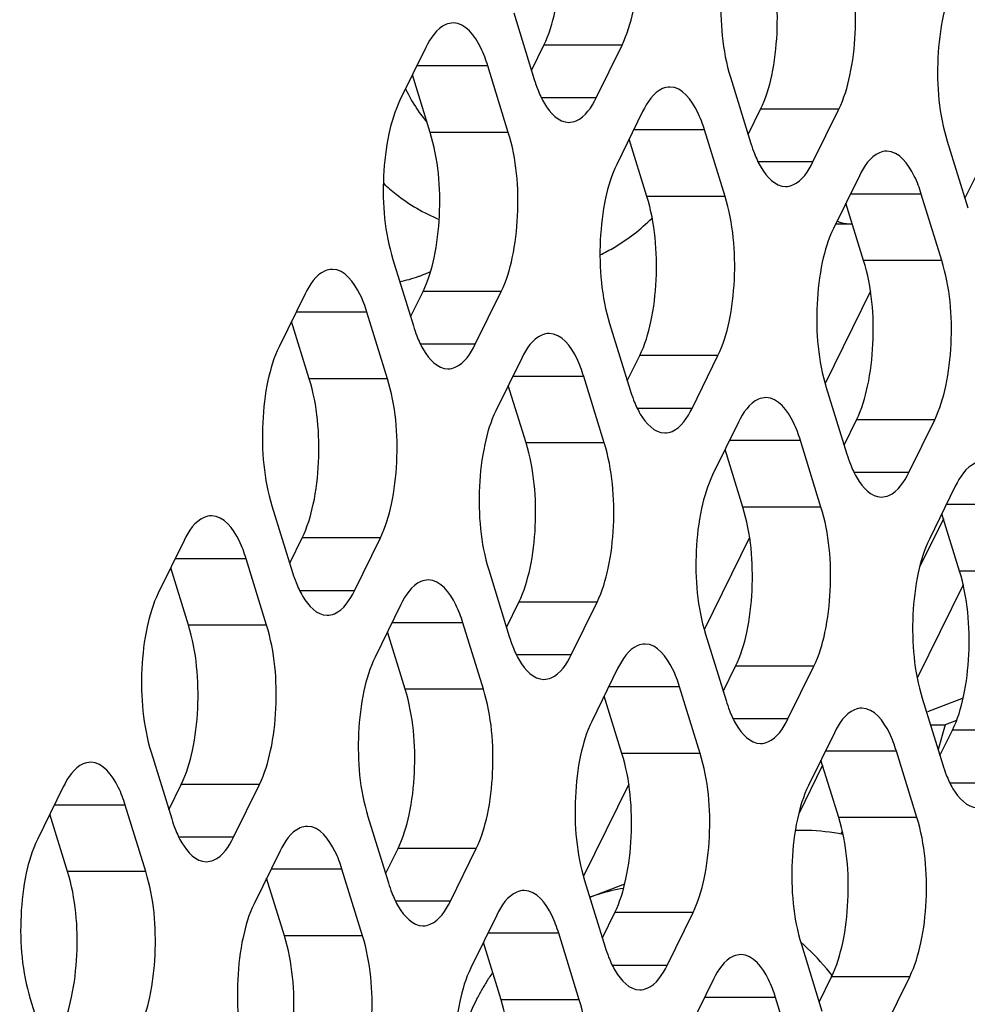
# Model space of a CAD drawing. Header units: millimetres. Extents: x 0 to 420, y 0 to 297.
# Tile 50 of 180: x 196.26 to 201.28, y 69.87 to 75.09. Entities that reach past the tile are written whole.
import ezdxf

# ---------------------------------------------------------------- set-up
doc = ezdxf.new("R2010")
doc.units = ezdxf.units.MM
doc.header["$LTSCALE"] = 23.1
doc.layers.get('0').update_dxf_attribs({"linetype": 'CONTINUOUS'})
doc.layers.add('ASSI', color=7, linetype='CONTINUOUS')

msp = doc.modelspace()

# ---------------------------------------------------------------- linework, layer by layer
at = {"color": 7, "linetype": 'CONTINUOUS'}
for p, q in [((200.675014, 74.004934), (200.586315, 74.004934)), ((200.770474, 73.649336), (200.530802, 73.160937)), ((201.15734, 72.444125), (201.031049, 72.18677)), ((200.129886, 72.343955), (199.890214, 71.855556)), ((201.261906, 72.09413), (201.019153, 71.599452)), ((200.516752, 71.138744), (200.390461, 70.88139)), ((199.489298, 71.038574), (199.249626, 70.550175)), ((200.621318, 70.788749), (200.61471, 70.775284))]:
    msp.add_line(p, q, dxfattribs=at)
msp.add_open_spline([(200.594078, 74.020446), (200.600706, 74.018095), (200.626942, 74.009838), (200.654473, 74.00561), (200.674931, 74.005035)], degree=3, knots=[0, 0, 0, 0, 0.25574137, 1, 1, 1, 1], dxfattribs=at)
at = {"layer": 'ASSI', "color": 7, "linetype": 'CONTINUOUS'}
for p, q in [((198.879719, 75.123038), (198.988649, 74.770541)), ((198.973735, 74.818802), (199.039705, 74.953235)), ((199.316914, 74.673511), (199.454182, 74.953235)), ((198.414185, 74.940344), (198.276916, 74.660619)), ((198.436902, 74.490816), (198.342886, 74.795052)), ((198.85138, 74.490816), (198.74245, 74.843313)), ((200.028646, 74.783432), (200.137576, 74.430935)), ((199.563112, 74.600738), (199.425843, 74.321014)), ((200.122662, 74.479197), (200.188632, 74.61363)), ((200.465841, 74.333905), (200.60311, 74.61363)), ((200.000307, 74.151211), (199.891377, 74.503708)), ((199.58583, 74.151211), (199.491814, 74.455447)), ((201.177573, 74.443827), (201.286503, 74.09133)), ((201.271589, 74.139591), (201.337559, 74.274024)), ((200.712039, 74.261132), (200.574771, 73.981408)), ((200.734757, 73.811605), (200.640741, 74.115841)), ((201.149234, 73.811605), (201.040304, 74.164102)), ((198.239131, 73.817657), (198.348061, 73.46516)), ((198.333147, 73.513421), (198.399117, 73.647854)), ((198.676326, 73.36813), (198.813595, 73.647854)), ((197.773597, 73.634963), (197.636328, 73.355238)), ((197.796314, 73.185435), (197.702298, 73.489671)), ((198.210792, 73.185435), (198.101862, 73.537933)), ((199.388058, 73.478051), (199.496988, 73.125554)), ((198.922524, 73.295357), (198.785256, 73.015633)), ((199.482074, 73.173816), (199.548044, 73.308249)), ((199.825253, 73.028524), (199.962522, 73.308249)), ((199.359719, 72.84583), (199.250789, 73.198327)), ((198.945242, 72.84583), (198.851226, 73.150066)), ((200.536985, 73.138446), (200.645915, 72.785949)), ((200.631001, 72.83421), (200.696971, 72.968643)), ((200.97418, 72.688919), (201.111449, 72.968643)), ((200.071452, 72.955752), (199.934183, 72.676027)), ((200.094169, 72.506224), (200.000153, 72.81046)), ((200.508646, 72.506224), (200.399716, 72.858721)), ((201.220379, 72.616146), (201.08311, 72.336421)), ((197.598543, 72.512276), (197.707473, 72.159779)), ((201.243096, 72.166619), (201.14908, 72.470855)), ((197.692559, 72.20804), (197.758529, 72.342473)), ((198.035738, 72.062749), (198.173007, 72.342473)), ((197.133009, 72.329582), (196.99574, 72.049857)), ((197.155727, 71.880054), (197.061711, 72.18429)), ((197.570204, 71.880054), (197.461274, 72.232552)), ((198.74747, 72.17267), (198.8564, 71.820173)), ((198.281936, 71.989976), (198.144668, 71.710252)), ((198.841486, 71.868435), (198.907456, 72.002868)), ((199.184665, 71.723143), (199.321934, 72.002868)), ((198.719131, 71.540449), (198.610201, 71.892946)), ((198.304654, 71.540449), (198.210638, 71.844685)), ((199.896397, 71.833065), (200.005327, 71.480568)), ((199.990413, 71.528829), (200.056384, 71.663262)), ((200.333592, 71.383538), (200.470861, 71.663262)), ((199.430864, 71.650371), (199.293595, 71.370646)), ((199.868058, 71.200843), (199.759129, 71.55334)), ((199.453581, 71.200843), (199.359565, 71.505079)), ((201.045325, 71.493459), (201.154254, 71.140962)), ((201.262179, 71.494283), (201.072507, 71.422066)), ((201.088712, 71.353059), (201.167584, 71.353059)), ((201.167584, 71.353059), (201.129478, 71.221137)), ((201.227378, 71.375825), (201.167584, 71.353059)), ((200.579791, 71.310765), (200.442522, 71.031041)), ((201.139341, 71.189223), (201.205311, 71.323657)), ((196.957955, 71.206895), (197.066885, 70.854398)), ((201.016986, 70.861238), (200.908056, 71.213735)), ((200.602508, 70.861238), (200.508492, 71.165474)), ((197.051971, 70.902659), (197.117941, 71.037092)), ((197.39515, 70.757368), (197.532419, 71.037092)), ((196.492421, 71.024201), (196.355152, 70.744476)), ((196.929616, 70.574674), (196.820686, 70.927171)), ((196.515139, 70.574674), (196.421123, 70.878909)), ((198.106882, 70.86729), (198.215812, 70.514792)), ((197.641349, 70.684595), (197.50408, 70.404871)), ((198.200898, 70.563054), (198.266868, 70.697487)), ((198.544077, 70.417762), (198.681346, 70.697487)), ((198.078543, 70.235068), (197.969613, 70.587565)), ((197.664066, 70.235068), (197.57005, 70.539304)), ((199.255809, 70.527684), (199.364739, 70.175187)), ((199.288454, 70.441945), (199.46854, 70.510512)), ((198.790276, 70.34499), (198.653007, 70.065265)), ((199.349825, 70.223448), (199.415796, 70.357881)), ((199.693004, 70.078157), (199.830273, 70.357881)), ((199.22747, 69.895462), (199.118541, 70.247959)), ((198.812993, 69.895462), (198.718977, 70.199698)), ((200.404737, 70.188078), (200.513667, 69.835581)), ((199.939203, 70.005384), (199.801934, 69.72566)), ((200.498753, 69.883843), (200.564723, 70.018276)), ((200.841931, 69.738551), (200.9792, 70.018276)), ((196.317367, 69.901514), (196.426297, 69.549017)), ((200.376398, 69.555857), (200.267468, 69.908354))]:
    msp.add_line(p, q, dxfattribs=at)
at = {"layer": 'ASSI', "color": 9, "linetype": 'CONTINUOUS'}
for p, q in [((199.454182, 74.953235), (199.039705, 74.953235)), ((198.74245, 74.843313), (198.36657, 74.843313)), ((199.316914, 74.673511), (199.026776, 74.673511)), ((200.60311, 74.61363), (200.188632, 74.61363)), ((198.85138, 74.490816), (198.436902, 74.490816)), ((199.891377, 74.503708), (199.515497, 74.503708)), ((200.465841, 74.333905), (200.175703, 74.333905)), ((200.000307, 74.151211), (199.58583, 74.151211)), ((201.040304, 74.164102), (200.664424, 74.164102)), ((201.149234, 73.811605), (200.734757, 73.811605)), ((198.813595, 73.647854), (198.399117, 73.647854)), ((198.101862, 73.537933), (197.725982, 73.537933)), ((198.676326, 73.36813), (198.386188, 73.36813)), ((199.962522, 73.308249), (199.548044, 73.308249)), ((198.210792, 73.185435), (197.796314, 73.185435)), ((199.250789, 73.198327), (198.874909, 73.198327)), ((199.825253, 73.028524), (199.535115, 73.028524)), ((201.111449, 72.968643), (200.696971, 72.968643)), ((199.359719, 72.84583), (198.945242, 72.84583)), ((200.399716, 72.858721), (200.023836, 72.858721)), ((200.97418, 72.688919), (200.684042, 72.688919)), ((200.508646, 72.506224), (200.094169, 72.506224)), ((201.548644, 72.519116), (201.172763, 72.519116)), ((198.173007, 72.342473), (197.758529, 72.342473)), ((197.461274, 72.232552), (197.085394, 72.232552)), ((201.657574, 72.166619), (201.243096, 72.166619)), ((198.035738, 72.062749), (197.7456, 72.062749)), ((199.321934, 72.002868), (198.907456, 72.002868)), ((197.570204, 71.880054), (197.155727, 71.880054)), ((198.610201, 71.892946), (198.234321, 71.892946)), ((199.184665, 71.723143), (198.894527, 71.723143)), ((200.470861, 71.663262), (200.056384, 71.663262)), ((198.719131, 71.540449), (198.304654, 71.540449)), ((199.759129, 71.55334), (199.383248, 71.55334)), ((200.333592, 71.383538), (200.043454, 71.383538)), ((201.619788, 71.323657), (201.205311, 71.323657)), ((199.868058, 71.200843), (199.453581, 71.200843)), ((200.908056, 71.213735), (200.532175, 71.213735)), ((197.532419, 71.037092), (197.117941, 71.037092)), ((201.482519, 71.043932), (201.192382, 71.043932)), ((196.820686, 70.927171), (196.444806, 70.927171)), ((201.016986, 70.861238), (200.602508, 70.861238)), ((197.39515, 70.757368), (197.105012, 70.757368)), ((198.681346, 70.697487), (198.266868, 70.697487)), ((196.929616, 70.574674), (196.515139, 70.574674)), ((197.969613, 70.587565), (197.593733, 70.587565)), ((198.544077, 70.417762), (198.253939, 70.417762)), ((199.830273, 70.357881), (199.415796, 70.357881)), ((198.078543, 70.235068), (197.664066, 70.235068)), ((199.118541, 70.247959), (198.74266, 70.247959)), ((199.693004, 70.078157), (199.402866, 70.078157)), ((200.9792, 70.018276), (200.564723, 70.018276)), ((199.22747, 69.895462), (198.812993, 69.895462)), ((200.267468, 69.908354), (199.891587, 69.908354))]:
    msp.add_line(p, q, dxfattribs=at)
at = {"layer": 'ASSI', "color": 7, "linetype": 'CONTINUOUS'}
for centre, radius, start, end in [((199.707895, 74.991745), 0.752494, 197.095253, 201.364216), ((199.006402, 75.042937), 0.76954, 204.653243, 213.809411), ((198.994974, 75.035452), 0.75588, 213.820014, 220.49256), ((200.856822, 74.652139), 0.752494, 197.095253, 201.364216), ((198.096299, 74.514874), 0.83503, 290.843657, 294.259997), ((198.095776, 74.516869), 0.837083, 282.41057, 289.593971), ((198.096969, 74.513154), 0.833184, 289.602343, 290.842635), ((199.067307, 73.686364), 0.752494, 197.095253, 201.364216), ((200.216234, 73.346758), 0.752494, 197.095253, 201.364216), ((201.365162, 73.007153), 0.752494, 197.095253, 201.364216), ((198.426719, 72.380983), 0.752494, 197.095253, 201.364216), ((199.575646, 72.041377), 0.752494, 197.095253, 201.364216), ((200.724574, 71.701772), 0.752494, 197.095253, 201.364216), ((201.873501, 71.362166), 0.752494, 197.095253, 201.364216), ((197.786131, 71.075602), 0.752494, 197.095253, 201.364216), ((198.935059, 70.735996), 0.752494, 197.095253, 201.364216), ((199.632459, 69.460724), 1.03943, 99.429994, 107.082343), ((199.631351, 69.464988), 1.035028, 107.093034, 109.667168), ((200.083986, 70.396391), 0.752494, 197.095253, 201.364216), ((199.54329, 69.226086), 1.298922, 39.966348, 48.656468), ((199.521527, 69.206882), 1.327939, 38.018122, 39.998248), ((199.706174, 69.392652), 1.140209, 147.078461, 150.013273), ((199.697186, 69.398427), 1.129525, 145.35483, 147.076537), ((199.719711, 69.384881), 1.155818, 150.014975, 152.923354)]:
    msp.add_arc(centre, radius, start, end, dxfattribs=at)
for points, knots in [([(199.039705, 74.953235), (199.067315, 75.009499), (199.107269, 75.142937), (199.139932, 75.426592), (199.121216, 75.654702), (199.07749, 75.796197)], [0, 0, 0, 0, 0.21941541, 0.48151876, 1, 1, 1, 1]), ([(199.454182, 74.953235), (199.481793, 75.009499), (199.521746, 75.142937), (199.554409, 75.426592), (199.535693, 75.654702), (199.491968, 75.796197)], [0, 0, 0, 0, 0.21941541, 0.48151876, 1, 1, 1, 1]), ([(200.066431, 75.626394), (200.038821, 75.570131), (199.998868, 75.436693), (199.966205, 75.153038), (199.984921, 74.924928), (200.028646, 74.783432)], [0, 0, 0, 0, 0.21941541, 0.48151876, 1, 1, 1, 1]), ([(200.188632, 74.61363), (200.216242, 74.669893), (200.256196, 74.803331), (200.288859, 75.086986), (200.270143, 75.315096), (200.226418, 75.456592)], [0, 0, 0, 0, 0.21941541, 0.48151876, 1, 1, 1, 1]), ([(200.60311, 74.61363), (200.63072, 74.669893), (200.670673, 74.803331), (200.703336, 75.086986), (200.68462, 75.315096), (200.640895, 75.456592)], [0, 0, 0, 0, 0.21941541, 0.48151876, 1, 1, 1, 1]), ([(201.215359, 75.286789), (201.187748, 75.230525), (201.147795, 75.097087), (201.115132, 74.813432), (201.133848, 74.585322), (201.177573, 74.443827)], [0, 0, 0, 0, 0.21941541, 0.48151876, 1, 1, 1, 1]), ([(198.559322, 75.070339), (198.546033, 75.070338), (198.478573, 75.053875), (198.437886, 74.988641), (198.414185, 74.940344)], [0, 0, 0, 0, 0.19807466, 1, 1, 1, 1]), ([(198.74245, 74.843313), (198.732376, 74.875913), (198.700515, 74.964842), (198.624865, 75.070343), (198.559322, 75.070339)], [0, 0, 0, 0, 0.34235998, 1, 1, 1, 1]), ([(199.00711, 74.717615), (199.017111, 74.692153), (199.048984, 74.620281), (199.117283, 74.543512), (199.171777, 74.543516)], [0, 0, 0, 0, 0.33421878, 1, 1, 1, 1]), ([(199.708249, 74.730733), (199.69496, 74.730732), (199.6275, 74.71427), (199.586813, 74.649036), (199.563112, 74.600738)], [0, 0, 0, 0, 0.19807466, 1, 1, 1, 1]), ([(199.891377, 74.503708), (199.881303, 74.536308), (199.849443, 74.625236), (199.773792, 74.730738), (199.708249, 74.730733)], [0, 0, 0, 0, 0.34235998, 1, 1, 1, 1]), ([(198.276916, 74.660619), (198.249306, 74.604355), (198.209353, 74.470917), (198.17669, 74.187262), (198.195405, 73.959153), (198.239131, 73.817657)], [0, 0, 0, 0, 0.21941541, 0.48151876, 1, 1, 1, 1]), ([(199.171777, 74.543516), (199.185065, 74.543517), (199.252526, 74.559979), (199.293213, 74.625213), (199.316914, 74.673511)], [0, 0, 0, 0, 0.19807466, 1, 1, 1, 1]), ([(198.399117, 73.647854), (198.426727, 73.704118), (198.466681, 73.837556), (198.499344, 74.121211), (198.480628, 74.349321), (198.436902, 74.490816)], [0, 0, 0, 0, 0.21941541, 0.48151876, 1, 1, 1, 1]), ([(198.813595, 73.647854), (198.841205, 73.704118), (198.881158, 73.837556), (198.913821, 74.121211), (198.895105, 74.349321), (198.85138, 74.490816)], [0, 0, 0, 0, 0.21941541, 0.48151876, 1, 1, 1, 1]), ([(200.156037, 74.378009), (200.166038, 74.352547), (200.197911, 74.280675), (200.266211, 74.203906), (200.320704, 74.20391)], [0, 0, 0, 0, 0.33421878, 1, 1, 1, 1]), ([(200.857176, 74.391128), (200.843888, 74.391127), (200.776427, 74.374664), (200.73574, 74.30943), (200.712039, 74.261132)], [0, 0, 0, 0, 0.19807466, 1, 1, 1, 1]), ([(201.040304, 74.164102), (201.03023, 74.196702), (200.99837, 74.285631), (200.922719, 74.391132), (200.857176, 74.391128)], [0, 0, 0, 0, 0.34235998, 1, 1, 1, 1]), ([(200.320704, 74.20391), (200.333993, 74.203911), (200.401453, 74.220373), (200.44214, 74.285608), (200.465841, 74.333905)], [0, 0, 0, 0, 0.19807466, 1, 1, 1, 1]), ([(199.425843, 74.321014), (199.398233, 74.26475), (199.35828, 74.131312), (199.325617, 73.847657), (199.344333, 73.619547), (199.388058, 73.478051)], [0, 0, 0, 0, 0.21941541, 0.48151876, 1, 1, 1, 1]), ([(198.188855, 74.220933), (198.210709, 74.200588), (198.300306, 74.124045), (198.403458, 74.063218), (198.484691, 74.02953)], [0, 0, 0, 0, 0.2534678, 1, 1, 1, 1]), ([(199.548044, 73.308249), (199.575655, 73.364512), (199.615608, 73.497951), (199.648271, 73.781606), (199.629555, 74.009715), (199.58583, 74.151211)], [0, 0, 0, 0, 0.21941541, 0.48151876, 1, 1, 1, 1]), ([(199.962522, 73.308249), (199.990132, 73.364512), (200.030085, 73.497951), (200.062748, 73.781606), (200.044032, 74.009715), (200.000307, 74.151211)], [0, 0, 0, 0, 0.21941541, 0.48151876, 1, 1, 1, 1]), ([(199.337809, 73.841666), (199.363106, 73.853982), (199.462551, 73.907478), (199.55312, 73.97732), (199.613621, 74.036639)], [0, 0, 0, 0, 0.24928654, 1, 1, 1, 1]), ([(200.574771, 73.981408), (200.54716, 73.925144), (200.507207, 73.791706), (200.474544, 73.508051), (200.49326, 73.279941), (200.536985, 73.138446)], [0, 0, 0, 0, 0.21941541, 0.48151876, 1, 1, 1, 1]), ([(200.696971, 72.968643), (200.724582, 73.024907), (200.764535, 73.158345), (200.797198, 73.442), (200.778482, 73.67011), (200.734757, 73.811605)], [0, 0, 0, 0, 0.21941541, 0.48151876, 1, 1, 1, 1]), ([(201.111449, 72.968643), (201.139059, 73.024907), (201.179013, 73.158345), (201.211675, 73.442), (201.19296, 73.67011), (201.149234, 73.811605)], [0, 0, 0, 0, 0.21941541, 0.48151876, 1, 1, 1, 1]), ([(197.918734, 73.764958), (197.905445, 73.764957), (197.837985, 73.748494), (197.797298, 73.68326), (197.773597, 73.634963)], [0, 0, 0, 0, 0.19807466, 1, 1, 1, 1]), ([(198.101862, 73.537933), (198.091788, 73.570533), (198.059927, 73.659461), (197.984277, 73.764962), (197.918734, 73.764958)], [0, 0, 0, 0, 0.34235998, 1, 1, 1, 1]), ([(198.366522, 73.412234), (198.376523, 73.386772), (198.408396, 73.3149), (198.476695, 73.238131), (198.531189, 73.238135)], [0, 0, 0, 0, 0.33421878, 1, 1, 1, 1]), ([(199.067661, 73.425352), (199.054373, 73.425351), (198.986912, 73.408889), (198.946225, 73.343655), (198.922524, 73.295357)], [0, 0, 0, 0, 0.19807466, 1, 1, 1, 1]), ([(199.250789, 73.198327), (199.240715, 73.230927), (199.208855, 73.319856), (199.133204, 73.425357), (199.067661, 73.425352)], [0, 0, 0, 0, 0.34235998, 1, 1, 1, 1]), ([(197.636328, 73.355238), (197.608718, 73.298974), (197.568765, 73.165536), (197.536102, 72.881881), (197.554818, 72.653772), (197.598543, 72.512276)], [0, 0, 0, 0, 0.21941541, 0.48151876, 1, 1, 1, 1]), ([(198.531189, 73.238135), (198.544478, 73.238136), (198.611938, 73.254598), (198.652625, 73.319832), (198.676326, 73.36813)], [0, 0, 0, 0, 0.19807466, 1, 1, 1, 1]), ([(197.758529, 72.342473), (197.786139, 72.398737), (197.826093, 72.532175), (197.858756, 72.81583), (197.84004, 73.04394), (197.796314, 73.185435)], [0, 0, 0, 0, 0.21941541, 0.48151876, 1, 1, 1, 1]), ([(198.173007, 72.342473), (198.200617, 72.398737), (198.24057, 72.532175), (198.273233, 72.81583), (198.254517, 73.04394), (198.210792, 73.185435)], [0, 0, 0, 0, 0.21941541, 0.48151876, 1, 1, 1, 1]), ([(199.51545, 73.072628), (199.52545, 73.047166), (199.557323, 72.975294), (199.625623, 72.898525), (199.680116, 72.898529)], [0, 0, 0, 0, 0.33421878, 1, 1, 1, 1]), ([(200.216588, 73.085747), (200.2033, 73.085746), (200.135839, 73.069283), (200.095153, 73.004049), (200.071452, 72.955752)], [0, 0, 0, 0, 0.19807466, 1, 1, 1, 1]), ([(200.399716, 72.858721), (200.389642, 72.891321), (200.357782, 72.98025), (200.282131, 73.085751), (200.216588, 73.085747)], [0, 0, 0, 0, 0.34235998, 1, 1, 1, 1]), ([(199.680116, 72.898529), (199.693405, 72.89853), (199.760865, 72.914992), (199.801552, 72.980227), (199.825253, 73.028524)], [0, 0, 0, 0, 0.19807466, 1, 1, 1, 1]), ([(198.785256, 73.015633), (198.757645, 72.959369), (198.717692, 72.825931), (198.685029, 72.542276), (198.703745, 72.314166), (198.74747, 72.17267)], [0, 0, 0, 0, 0.21941541, 0.48151876, 1, 1, 1, 1]), ([(198.907456, 72.002868), (198.935067, 72.059131), (198.97502, 72.19257), (199.007683, 72.476225), (198.988967, 72.704334), (198.945242, 72.84583)], [0, 0, 0, 0, 0.21941541, 0.48151876, 1, 1, 1, 1]), ([(199.321934, 72.002868), (199.349544, 72.059131), (199.389498, 72.19257), (199.42216, 72.476225), (199.403445, 72.704334), (199.359719, 72.84583)], [0, 0, 0, 0, 0.21941541, 0.48151876, 1, 1, 1, 1]), ([(200.664377, 72.733023), (200.674377, 72.707561), (200.706251, 72.635688), (200.77455, 72.55892), (200.829043, 72.558923)], [0, 0, 0, 0, 0.33421878, 1, 1, 1, 1]), ([(201.365515, 72.746141), (201.352227, 72.74614), (201.284766, 72.729678), (201.24408, 72.664444), (201.220379, 72.616146)], [0, 0, 0, 0, 0.19807466, 1, 1, 1, 1]), ([(199.934183, 72.676027), (199.906572, 72.619763), (199.866619, 72.486325), (199.833956, 72.20267), (199.852672, 71.97456), (199.896397, 71.833065)], [0, 0, 0, 0, 0.21941541, 0.48151876, 1, 1, 1, 1]), ([(200.829043, 72.558923), (200.842332, 72.558924), (200.909793, 72.575387), (200.950479, 72.640621), (200.97418, 72.688919)], [0, 0, 0, 0, 0.19807466, 1, 1, 1, 1]), ([(200.056384, 71.663262), (200.083994, 71.719526), (200.123947, 71.852964), (200.15661, 72.136619), (200.137894, 72.364729), (200.094169, 72.506224)], [0, 0, 0, 0, 0.21941541, 0.48151876, 1, 1, 1, 1]), ([(200.470861, 71.663262), (200.498471, 71.719526), (200.538425, 71.852964), (200.571088, 72.136619), (200.552372, 72.364729), (200.508646, 72.506224)], [0, 0, 0, 0, 0.21941541, 0.48151876, 1, 1, 1, 1]), ([(197.278146, 72.459577), (197.264857, 72.459576), (197.197397, 72.443113), (197.15671, 72.377879), (197.133009, 72.329582)], [0, 0, 0, 0, 0.19807466, 1, 1, 1, 1]), ([(197.461274, 72.232552), (197.4512, 72.265152), (197.41934, 72.35408), (197.343689, 72.459582), (197.278146, 72.459577)], [0, 0, 0, 0, 0.34235998, 1, 1, 1, 1]), ([(201.08311, 72.336421), (201.0555, 72.280158), (201.015546, 72.14672), (200.982883, 71.863065), (201.001599, 71.634955), (201.045325, 71.493459)], [0, 0, 0, 0, 0.21941541, 0.48151876, 1, 1, 1, 1]), ([(201.205311, 71.323657), (201.232921, 71.37992), (201.272874, 71.513358), (201.305537, 71.797013), (201.286822, 72.025123), (201.243096, 72.166619)], [0, 0, 0, 0, 0.21941541, 0.48151876, 1, 1, 1, 1]), ([(197.725934, 72.106853), (197.735935, 72.081391), (197.767808, 72.009519), (197.836107, 71.93275), (197.890601, 71.932754)], [0, 0, 0, 0, 0.33421878, 1, 1, 1, 1]), ([(198.427073, 72.119971), (198.413785, 72.11997), (198.346324, 72.103508), (198.305637, 72.038274), (198.281936, 71.989976)], [0, 0, 0, 0, 0.19807466, 1, 1, 1, 1]), ([(198.610201, 71.892946), (198.600127, 71.925546), (198.568267, 72.014475), (198.492616, 72.119976), (198.427073, 72.119971)], [0, 0, 0, 0, 0.34235998, 1, 1, 1, 1]), ([(196.99574, 72.049857), (196.96813, 71.993593), (196.928177, 71.860155), (196.895514, 71.5765), (196.91423, 71.348391), (196.957955, 71.206895)], [0, 0, 0, 0, 0.21941541, 0.48151876, 1, 1, 1, 1]), ([(197.890601, 71.932754), (197.90389, 71.932755), (197.97135, 71.949217), (198.012037, 72.014451), (198.035738, 72.062749)], [0, 0, 0, 0, 0.19807466, 1, 1, 1, 1]), ([(197.117941, 71.037092), (197.145551, 71.093356), (197.185505, 71.226794), (197.218168, 71.510449), (197.199452, 71.738559), (197.155727, 71.880054)], [0, 0, 0, 0, 0.21941541, 0.48151876, 1, 1, 1, 1]), ([(197.532419, 71.037092), (197.560029, 71.093356), (197.599982, 71.226794), (197.632645, 71.510449), (197.613929, 71.738559), (197.570204, 71.880054)], [0, 0, 0, 0, 0.21941541, 0.48151876, 1, 1, 1, 1]), ([(198.874862, 71.767247), (198.884862, 71.741785), (198.916736, 71.669913), (198.985035, 71.593144), (199.039528, 71.593148)], [0, 0, 0, 0, 0.33421878, 1, 1, 1, 1]), ([(199.576, 71.780366), (199.562712, 71.780365), (199.495251, 71.763902), (199.454565, 71.698668), (199.430864, 71.650371)], [0, 0, 0, 0, 0.19807466, 1, 1, 1, 1]), ([(199.759129, 71.55334), (199.749054, 71.58594), (199.717194, 71.674869), (199.641544, 71.78037), (199.576, 71.780366)], [0, 0, 0, 0, 0.34235998, 1, 1, 1, 1]), ([(199.039528, 71.593148), (199.052817, 71.593149), (199.120277, 71.609612), (199.160964, 71.674846), (199.184665, 71.723143)], [0, 0, 0, 0, 0.19807466, 1, 1, 1, 1]), ([(198.144668, 71.710252), (198.117057, 71.653988), (198.077104, 71.52055), (198.044441, 71.236895), (198.063157, 71.008785), (198.106882, 70.86729)], [0, 0, 0, 0, 0.21941541, 0.48151876, 1, 1, 1, 1]), ([(198.266868, 70.697487), (198.294479, 70.753751), (198.334432, 70.887189), (198.367095, 71.170844), (198.348379, 71.398953), (198.304654, 71.540449)], [0, 0, 0, 0, 0.21941541, 0.48151876, 1, 1, 1, 1]), ([(198.681346, 70.697487), (198.708956, 70.753751), (198.74891, 70.887189), (198.781572, 71.170844), (198.762857, 71.398953), (198.719131, 71.540449)], [0, 0, 0, 0, 0.21941541, 0.48151876, 1, 1, 1, 1]), ([(200.023789, 71.427642), (200.033789, 71.40218), (200.065663, 71.330308), (200.133962, 71.253539), (200.188456, 71.253543)], [0, 0, 0, 0, 0.33421878, 1, 1, 1, 1]), ([(200.724927, 71.44076), (200.711639, 71.440759), (200.644178, 71.424297), (200.603492, 71.359063), (200.579791, 71.310765)], [0, 0, 0, 0, 0.19807466, 1, 1, 1, 1]), ([(200.908056, 71.213735), (200.897982, 71.246335), (200.866121, 71.335263), (200.790471, 71.440765), (200.724927, 71.44076)], [0, 0, 0, 0, 0.34235998, 1, 1, 1, 1]), ([(199.293595, 71.370646), (199.265985, 71.314382), (199.226031, 71.180944), (199.193368, 70.897289), (199.212084, 70.66918), (199.255809, 70.527684)], [0, 0, 0, 0, 0.21941541, 0.48151876, 1, 1, 1, 1]), ([(200.188456, 71.253543), (200.201744, 71.253544), (200.269205, 71.270006), (200.309891, 71.33524), (200.333592, 71.383538)], [0, 0, 0, 0, 0.19807466, 1, 1, 1, 1]), ([(199.415796, 70.357881), (199.443406, 70.414145), (199.483359, 70.547583), (199.516022, 70.831238), (199.497306, 71.059348), (199.453581, 71.200843)], [0, 0, 0, 0, 0.21941541, 0.48151876, 1, 1, 1, 1]), ([(199.830273, 70.357881), (199.857883, 70.414145), (199.897837, 70.547583), (199.9305, 70.831238), (199.911784, 71.059348), (199.868058, 71.200843)], [0, 0, 0, 0, 0.21941541, 0.48151876, 1, 1, 1, 1]), ([(196.637558, 71.154196), (196.624269, 71.154195), (196.556809, 71.137732), (196.516122, 71.072498), (196.492421, 71.024201)], [0, 0, 0, 0, 0.19807466, 1, 1, 1, 1]), ([(196.820686, 70.927171), (196.810612, 70.959771), (196.778752, 71.048699), (196.703101, 71.154201), (196.637558, 71.154196)], [0, 0, 0, 0, 0.34235998, 1, 1, 1, 1]), ([(201.172716, 71.088036), (201.182716, 71.062574), (201.21459, 70.990702), (201.282889, 70.913933), (201.337383, 70.913937)], [0, 0, 0, 0, 0.33421878, 1, 1, 1, 1]), ([(200.442522, 71.031041), (200.414912, 70.974777), (200.374958, 70.841339), (200.342295, 70.557684), (200.361011, 70.329574), (200.404737, 70.188078)], [0, 0, 0, 0, 0.21941541, 0.48151876, 1, 1, 1, 1]), ([(200.564723, 70.018276), (200.592333, 70.074539), (200.632287, 70.207978), (200.664949, 70.491633), (200.646234, 70.719742), (200.602508, 70.861238)], [0, 0, 0, 0, 0.21941541, 0.48151876, 1, 1, 1, 1]), ([(200.9792, 70.018276), (201.006811, 70.074539), (201.046764, 70.207978), (201.079427, 70.491633), (201.060711, 70.719742), (201.016986, 70.861238)], [0, 0, 0, 0, 0.21941541, 0.48151876, 1, 1, 1, 1]), ([(197.085346, 70.801472), (197.095347, 70.77601), (197.12722, 70.704138), (197.19552, 70.627369), (197.250013, 70.627373)], [0, 0, 0, 0, 0.33421878, 1, 1, 1, 1]), ([(197.786485, 70.81459), (197.773197, 70.814589), (197.705736, 70.798127), (197.66505, 70.732893), (197.641349, 70.684595)], [0, 0, 0, 0, 0.19807466, 1, 1, 1, 1]), ([(197.969613, 70.587565), (197.959539, 70.620165), (197.927679, 70.709094), (197.852028, 70.814595), (197.786485, 70.81459)], [0, 0, 0, 0, 0.34235998, 1, 1, 1, 1]), ([(200.372767, 70.794488), (200.393752, 70.795208), (200.47818, 70.795607), (200.562629, 70.785972), (200.624785, 70.773426)], [0, 0, 0, 0, 0.24876924, 1, 1, 1, 1]), ([(196.355152, 70.744476), (196.327542, 70.688213), (196.287589, 70.554774), (196.254926, 70.271119), (196.273642, 70.04301), (196.317367, 69.901514)], [0, 0, 0, 0, 0.21941541, 0.48151876, 1, 1, 1, 1]), ([(197.250013, 70.627373), (197.263302, 70.627374), (197.330762, 70.643836), (197.371449, 70.70907), (197.39515, 70.757368)], [0, 0, 0, 0, 0.19807466, 1, 1, 1, 1]), ([(196.477353, 69.731711), (196.504964, 69.787975), (196.544917, 69.921413), (196.57758, 70.205068), (196.558864, 70.433178), (196.515139, 70.574674)], [0, 0, 0, 0, 0.21941541, 0.48151876, 1, 1, 1, 1]), ([(196.891831, 69.731711), (196.919441, 69.787975), (196.959394, 69.921413), (196.992057, 70.205068), (196.973342, 70.433178), (196.929616, 70.574674)], [0, 0, 0, 0, 0.21941541, 0.48151876, 1, 1, 1, 1]), ([(198.935412, 70.474985), (198.922124, 70.474984), (198.854663, 70.458521), (198.813977, 70.393287), (198.790276, 70.34499)], [0, 0, 0, 0, 0.19807466, 1, 1, 1, 1]), ([(199.118541, 70.247959), (199.108466, 70.280559), (199.076606, 70.369488), (199.000956, 70.474989), (198.935412, 70.474985)], [0, 0, 0, 0, 0.34235998, 1, 1, 1, 1]), ([(198.234274, 70.461866), (198.244274, 70.436404), (198.276148, 70.364532), (198.344447, 70.287763), (198.39894, 70.287767)], [0, 0, 0, 0, 0.33421878, 1, 1, 1, 1]), ([(198.39894, 70.287767), (198.412229, 70.287768), (198.47969, 70.304231), (198.520376, 70.369465), (198.544077, 70.417762)], [0, 0, 0, 0, 0.19807466, 1, 1, 1, 1]), ([(197.50408, 70.404871), (197.476469, 70.348607), (197.436516, 70.215169), (197.403853, 69.931514), (197.422569, 69.703404), (197.466294, 69.561909)], [0, 0, 0, 0, 0.21941541, 0.48151876, 1, 1, 1, 1]), ([(197.626281, 69.392106), (197.653891, 69.44837), (197.693844, 69.581808), (197.726507, 69.865463), (197.707791, 70.093572), (197.664066, 70.235068)], [0, 0, 0, 0, 0.21941541, 0.48151876, 1, 1, 1, 1]), ([(198.040758, 69.392106), (198.068368, 69.44837), (198.108322, 69.581808), (198.140985, 69.865463), (198.122269, 70.093572), (198.078543, 70.235068)], [0, 0, 0, 0, 0.21941541, 0.48151876, 1, 1, 1, 1]), ([(199.383201, 70.122261), (199.393201, 70.096799), (199.425075, 70.024927), (199.493374, 69.948158), (199.547868, 69.948162)], [0, 0, 0, 0, 0.33421878, 1, 1, 1, 1]), ([(200.08434, 70.135379), (200.071051, 70.135378), (200.00359, 70.118916), (199.962904, 70.053682), (199.939203, 70.005384)], [0, 0, 0, 0, 0.19807466, 1, 1, 1, 1]), ([(200.267468, 69.908354), (200.257394, 69.940954), (200.225533, 70.029883), (200.149883, 70.135384), (200.08434, 70.135379)], [0, 0, 0, 0, 0.34235998, 1, 1, 1, 1]), ([(198.653007, 70.065265), (198.625397, 70.009001), (198.585443, 69.875563), (198.55278, 69.591908), (198.571496, 69.363799), (198.615222, 69.222303)], [0, 0, 0, 0, 0.21941541, 0.48151876, 1, 1, 1, 1]), ([(199.547868, 69.948162), (199.561156, 69.948163), (199.628617, 69.964625), (199.669303, 70.029859), (199.693004, 70.078157)], [0, 0, 0, 0, 0.19807466, 1, 1, 1, 1]), ([(198.567138, 69.505735), (198.575987, 69.576622), (198.605395, 69.716079), (198.658565, 69.848385), (198.690573, 69.910988)], [0, 0, 0, 0, 0.5039733, 1, 1, 1, 1]), ([(198.775208, 69.0525), (198.802818, 69.108764), (198.842771, 69.242202), (198.875434, 69.525857), (198.856718, 69.753967), (198.812993, 69.895462)], [0, 0, 0, 0, 0.21941541, 0.48151876, 1, 1, 1, 1]), ([(199.189685, 69.0525), (199.217295, 69.108764), (199.257249, 69.242202), (199.289912, 69.525857), (199.271196, 69.753967), (199.22747, 69.895462)], [0, 0, 0, 0, 0.21941541, 0.48151876, 1, 1, 1, 1])]:
    msp.add_open_spline(points, degree=3, knots=knots, dxfattribs=at)

doc.saveas('drawing.dxf')
